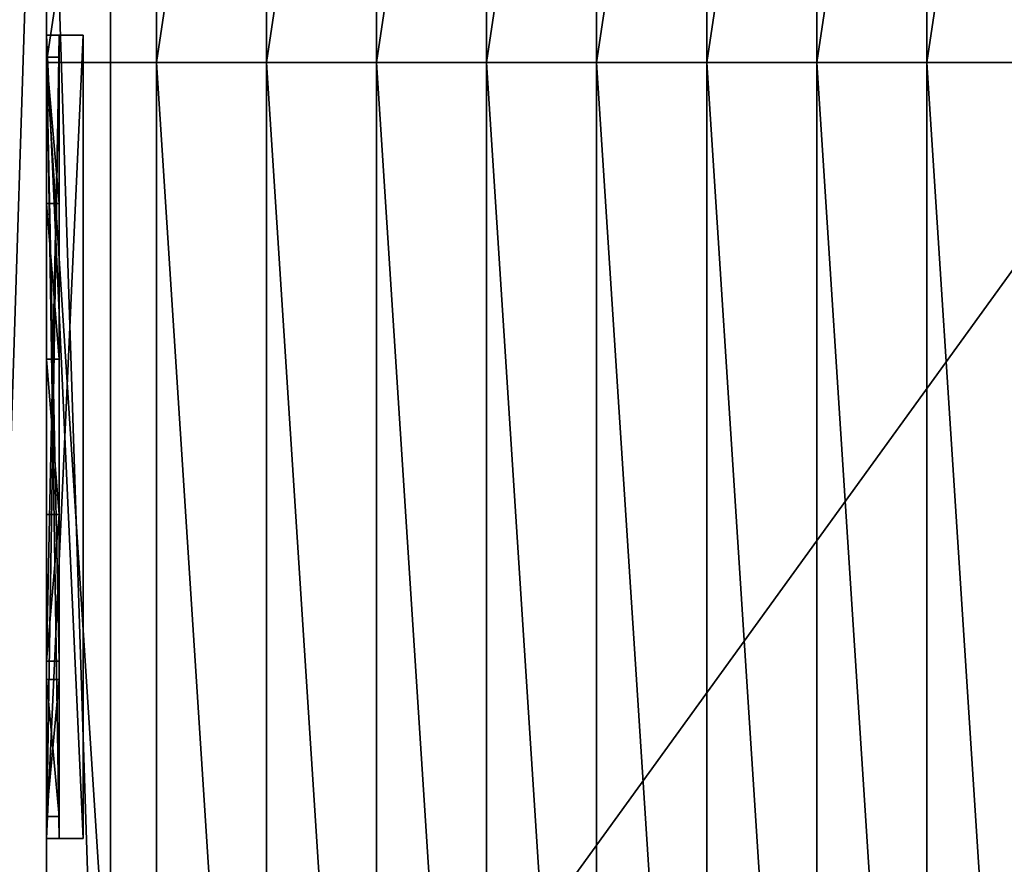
# Model space of a CAD drawing. Extents: x 22936 to 50368, y -4877 to 31080.
# Tile 169 of 256: x 44119 to 44655, y 2111 to 2571. Entities that reach past the tile are written whole.
import ezdxf

# ---------------------------------------------------------------- set-up
doc = ezdxf.new("R2010")
doc.units = 0
for name, color, linetype in [('01_GROS_OEUVRE', 251, 'CONTINUOUS'), ('04_MENUISERIES_EXT_', 40, 'CONTINUOUS'), ('05_VITRAGES', 40, 'CONTINUOUS'), ('08_AMENAGEMENTS_EXTERIEURS', 253, 'CONTINUOUS')]:
    doc.layers.add(name, color=color, linetype=linetype)

# ---------------------------------------------------------------- blocks, each defined once
blk = doc.blocks.new('GROUPER_100')
at = {"layer": '08_AMENAGEMENTS_EXTERIEURS'}
blk.add_line((997.25, 75), (997.25, 1328), dxfattribs=at)
mesh = blk.add_polyface(dxfattribs=at)
corners = [(997.25, 1328), (15.82, 0), (0, 1328), (957.25, 75), (997.25, 75), (957.25, 0)]
mesh.append_faces([[corners[k] for k in face] for face in [(0, 1, 2), (3, 0, 4)]], dxfattribs={"vtx0": -1})
mesh.append_faces([[corners[k] for k in face] for face in [(1, 0, 3)]], dxfattribs={"vtx0": -1, "vtx1": -1, "vtx2": -1})
mesh.append_faces([[corners[k] for k in face] for face in [(5, 1, 3)]], dxfattribs={"vtx1": -1})
blk = doc.blocks.new('GROUPER_105')
at = {"layer": '04_MENUISERIES_EXT_'}
for p, q in [((0, 438), (0, 0)), ((0, 438, 140), (0, 438)), ((0, 438, 140), (7, 438, 140)), ((0, 438), (7, 438)), ((0, 0, 140), (0, 438, 140)), ((7, 438, 140), (7, 438)), ((7, 438), (7, 0)), ((7, 0, 140), (7, 438, 140)), ((0, 431, 133), (0, 431, 7)), ((0, 91.8, 133), (0, 431, 133)), ((0, 431, 7), (0, 346.2, 7)), ((0, 96.8, 128), (0, 426, 128)), ((0, 426, 128), (0, 426, 12)), ((0, 426, 12), (7, 426, 12)), ((0, 426, 128), (7, 426, 128)), ((0, 426, 12), (0, 346.2, 12)), ((7, 426, 12), (7, 346.2, 12)), ((7, 426, 128), (7, 426, 12)), ((7, 96.8, 128), (7, 426, 128)), ((0, 346.2, 12), (7, 346.2, 12)), ((0, 346.2, 7), (0, 261.4, 7)), ((0, 346.2, 12), (0, 261.4, 12)), ((7, 346.2, 12), (7, 261.4, 12)), ((0, 261.4, 12), (0, 176.6, 12)), ((0, 261.4, 12), (7, 261.4, 12)), ((0, 261.4, 7), (0, 176.6, 7)), ((7, 261.4, 12), (7, 176.6, 12)), ((0, 176.6, 12), (7, 176.6, 12)), ((0, 176.6, 12), (0, 96.8, 12)), ((0, 176.6, 7), (0, 91.8, 7)), ((7, 176.6, 12), (7, 96.8, 12)), ((0, 96.8, 12), (7, 96.8, 12)), ((0, 96.8, 128), (7, 96.8, 128)), ((0, 96.8, 12), (0, 96.8, 128)), ((7, 96.8, 12), (7, 96.8, 128)), ((0, 7, 133), (0, 91.8, 133)), ((0, 91.8, 7), (0, 91.8, 133)), ((0, 91.8, 7), (0, 7, 7)), ((0, 12, 128), (0, 86.8, 128)), ((0, 86.8, 12), (7, 86.8, 12)), ((0, 86.8, 12), (0, 12, 12)), ((0, 86.8, 128), (0, 86.8, 12)), ((0, 86.8, 128), (7, 86.8, 128)), ((7, 86.8, 12), (7, 12, 12)), ((7, 12, 128), (7, 86.8, 128)), ((7, 86.8, 128), (7, 86.8, 12)), ((0, 12, 12), (7, 12, 12)), ((0, 12, 12), (0, 12, 128)), ((0, 12, 128), (7, 12, 128)), ((7, 12, 12), (7, 12, 128)), ((0, 7, 7), (0, 7, 133)), ((0, 0), (7, 0)), ((0, 0, 140), (7, 0, 140)), ((0, 0), (0, 0, 140)), ((7, 0), (7, 0, 140))]:
    blk.add_line(p, q, dxfattribs=at)
mesh = blk.add_polyface(dxfattribs=at)
corners = [(0, 438, 140), (7, 438), (0, 438), (7, 438, 140)]
mesh.append_faces([[corners[k] for k in face] for face in [(0, 1, 2), (1, 0, 3)]], dxfattribs={"vtx0": -1})
mesh = blk.add_polyface(dxfattribs=at)
corners = [(7, 438), (0, 0), (0, 438), (7, 0)]
mesh.append_faces([[corners[k] for k in face] for face in [(0, 1, 2), (1, 0, 3)]], dxfattribs={"vtx0": -1})
mesh = blk.add_polyface(dxfattribs=at)
corners = [(7, 0, 140), (0, 438, 140), (0, 0, 140), (7, 438, 140)]
mesh.append_faces([[corners[k] for k in face] for face in [(0, 1, 2), (1, 0, 3)]], dxfattribs={"vtx0": -1})
mesh = blk.add_polyface(dxfattribs=at)
corners = [(0, 0, 140), (0, 7, 133), (0, 0), (0, 438, 140), (0, 91.8, 133), (0, 431, 133), (0, 431, 7), (0, 7, 7), (0, 438), (0, 91.8, 7), (0, 176.6, 7), (0, 261.4, 7), (0, 346.2, 7)]
mesh.append_faces([[corners[k] for k in face] for face in [(0, 1, 2), (1, 3, 4), (4, 3, 5), (5, 3, 6), (2, 7, 8), (7, 2, 1), (8, 6, 3)]], dxfattribs={"vtx0": -1, "vtx1": -1})
mesh.append_faces([[corners[k] for k in face] for face in [(1, 0, 3), (8, 7, 9), (8, 9, 10), (8, 10, 11), (8, 11, 12), (8, 12, 6)]], dxfattribs={"vtx0": -1, "vtx2": -1})
mesh = blk.add_polyface(dxfattribs=at)
corners = [(7, 0), (7, 12, 12), (7, 0, 140), (7, 438), (7, 86.8, 12), (7, 96.8, 12), (7, 86.8, 128), (7, 176.6, 12), (7, 261.4, 12), (7, 346.2, 12), (7, 426, 12), (7, 426, 128), (7, 12, 128), (7, 438, 140), (7, 96.8, 128)]
mesh.append_faces([[corners[k] for k in face] for face in [(0, 1, 2), (1, 3, 4), (4, 5, 6), (5, 3, 7), (7, 3, 8), (8, 3, 9), (9, 3, 10), (10, 3, 11), (2, 12, 13), (12, 2, 1), (14, 6, 5), (13, 11, 3)]], dxfattribs={"vtx0": -1, "vtx1": -1})
mesh.append_faces([[corners[k] for k in face] for face in [(4, 3, 5), (13, 6, 14)]], dxfattribs={"vtx0": -1, "vtx1": -1, "vtx2": -1})
mesh.append_faces([[corners[k] for k in face] for face in [(1, 0, 3), (13, 12, 6), (13, 14, 11)]], dxfattribs={"vtx0": -1, "vtx2": -1})
mesh = blk.add_polyface(dxfattribs=at)
corners = [(0, 91.8, 133), (0, 96.8, 128), (0, 91.8, 7), (0, 431, 133), (0, 426, 128), (0, 426, 12), (0, 96.8, 12), (0, 176.6, 7), (0, 176.6, 12), (0, 261.4, 12), (0, 261.4, 7), (0, 346.2, 12), (0, 346.2, 7), (0, 431, 7)]
mesh.append_faces([[corners[k] for k in face] for face in [(0, 1, 2), (1, 3, 4), (4, 3, 5), (2, 6, 7), (6, 2, 1), (7, 9, 10), (10, 11, 12), (12, 5, 13), (13, 5, 3)]], dxfattribs={"vtx0": -1, "vtx1": -1})
mesh.append_faces([[corners[k] for k in face] for face in [(1, 0, 3), (7, 6, 8), (7, 8, 9), (10, 9, 11), (12, 11, 5)]], dxfattribs={"vtx0": -1, "vtx2": -1})
mesh = blk.add_polyface(dxfattribs=at)
corners = [(7, 426, 128), (0, 426, 12), (7, 426, 12), (0, 426, 128)]
mesh.append_faces([[corners[k] for k in face] for face in [(0, 1, 2), (1, 0, 3)]], dxfattribs={"vtx0": -1})
mesh = blk.add_polyface(dxfattribs=at)
corners = [(7, 426, 128), (0, 96.8, 128), (0, 426, 128), (7, 96.8, 128)]
mesh.append_faces([[corners[k] for k in face] for face in [(0, 1, 2), (1, 0, 3)]], dxfattribs={"vtx0": -1})
mesh = blk.add_polyface(dxfattribs=at)
corners = [(7, 346.2, 12), (0, 426, 12), (0, 346.2, 12), (7, 426, 12)]
mesh.append_faces([[corners[k] for k in face] for face in [(0, 1, 2), (1, 0, 3)]], dxfattribs={"vtx0": -1})
mesh = blk.add_polyface(dxfattribs=at)
corners = [(7, 261.4, 12), (0, 346.2, 12), (0, 261.4, 12), (7, 346.2, 12)]
mesh.append_faces([[corners[k] for k in face] for face in [(0, 1, 2), (1, 0, 3)]], dxfattribs={"vtx0": -1})
mesh = blk.add_polyface(dxfattribs=at)
corners = [(7, 176.6, 12), (0, 261.4, 12), (0, 176.6, 12), (7, 261.4, 12)]
mesh.append_faces([[corners[k] for k in face] for face in [(0, 1, 2), (1, 0, 3)]], dxfattribs={"vtx0": -1})
mesh = blk.add_polyface(dxfattribs=at)
corners = [(0, 96.8, 12), (7, 176.6, 12), (0, 176.6, 12), (7, 96.8, 12)]
mesh.append_faces([[corners[k] for k in face] for face in [(0, 1, 2), (1, 0, 3)]], dxfattribs={"vtx0": -1})
mesh = blk.add_polyface(dxfattribs=at)
corners = [(0, 96.8, 12), (7, 96.8, 128), (7, 96.8, 12), (0, 96.8, 128)]
mesh.append_faces([[corners[k] for k in face] for face in [(0, 1, 2), (1, 0, 3)]], dxfattribs={"vtx0": -1})
mesh = blk.add_polyface(dxfattribs=at)
corners = [(0, 7, 133), (0, 12, 128), (0, 7, 7), (0, 91.8, 133), (0, 86.8, 128), (0, 86.8, 12), (0, 12, 12), (0, 91.8, 7)]
mesh.append_faces([[corners[k] for k in face] for face in [(0, 1, 2), (1, 3, 4), (4, 3, 5), (2, 6, 7), (6, 2, 1), (7, 5, 3)]], dxfattribs={"vtx0": -1, "vtx1": -1})
mesh.append_faces([[corners[k] for k in face] for face in [(1, 0, 3), (7, 6, 5)]], dxfattribs={"vtx0": -1, "vtx2": -1})
mesh = blk.add_polyface(dxfattribs=at)
corners = [(7, 86.8, 128), (0, 86.8, 12), (7, 86.8, 12), (0, 86.8, 128)]
mesh.append_faces([[corners[k] for k in face] for face in [(0, 1, 2), (1, 0, 3)]], dxfattribs={"vtx0": -1})
mesh = blk.add_polyface(dxfattribs=at)
corners = [(7, 12, 12), (0, 86.8, 12), (0, 12, 12), (7, 86.8, 12)]
mesh.append_faces([[corners[k] for k in face] for face in [(0, 1, 2), (1, 0, 3)]], dxfattribs={"vtx0": -1})
mesh = blk.add_polyface(dxfattribs=at)
corners = [(7, 86.8, 128), (0, 12, 128), (0, 86.8, 128), (7, 12, 128)]
mesh.append_faces([[corners[k] for k in face] for face in [(0, 1, 2), (1, 0, 3)]], dxfattribs={"vtx0": -1})
mesh = blk.add_polyface(dxfattribs=at)
corners = [(0, 12, 128), (7, 12, 12), (0, 12, 12), (7, 12, 128)]
mesh.append_faces([[corners[k] for k in face] for face in [(0, 1, 2), (1, 0, 3)]], dxfattribs={"vtx0": -1})
mesh = blk.add_polyface(dxfattribs=at)
corners = [(7, 0, 140), (0, 0), (7, 0), (0, 0, 140)]
mesh.append_faces([[corners[k] for k in face] for face in [(0, 1, 2), (1, 0, 3)]], dxfattribs={"vtx0": -1})
blk = doc.blocks.new('GROUPER_106')
at = {"layer": '05_VITRAGES'}
for p, q in [((0, 414), (7, 414)), ((0, 414), (0, 84.8)), ((0, 414, 116), (7, 414, 116)), ((0, 84.8, 116), (0, 414, 116)), ((0, 414, 116), (0, 414)), ((7, 414), (7, 84.8)), ((7, 414, 116), (7, 414)), ((7, 84.8, 116), (7, 414, 116)), ((0, 84.8), (0, 84.8, 116)), ((0, 84.8), (7, 84.8)), ((0, 84.8, 116), (7, 84.8, 116)), ((7, 84.8), (7, 84.8, 116)), ((0, 0), (0, 74.8)), ((0, 74.8), (7, 74.8)), ((0, 74.8), (0, 74.8, 116)), ((0, 74.8, 116), (0, 0, 116)), ((0, 74.8, 116), (7, 74.8, 116)), ((7, 74.8), (7, 74.8, 116)), ((7, 74.8, 116), (7, 0, 116)), ((7, 0), (7, 74.8)), ((0, 0, 116), (0, 0)), ((0, 0), (7, 0)), ((0, 0, 116), (7, 0, 116)), ((7, 0, 116), (7, 0))]:
    blk.add_line(p, q, dxfattribs=at)
mesh = blk.add_polyface(dxfattribs=at)
corners = [(0, 414, 116), (7, 414), (0, 414), (7, 414, 116)]
mesh.append_faces([[corners[k] for k in face] for face in [(0, 1, 2), (1, 0, 3)]], dxfattribs={"vtx0": -1})
mesh = blk.add_polyface(dxfattribs=at)
corners = [(0, 414, 116), (0, 84.8), (0, 84.8, 116), (0, 414)]
mesh.append_faces([[corners[k] for k in face] for face in [(0, 1, 2), (1, 0, 3)]], dxfattribs={"vtx0": -1})
mesh = blk.add_polyface(dxfattribs=at)
corners = [(7, 414), (0, 84.8), (0, 414), (7, 84.8)]
mesh.append_faces([[corners[k] for k in face] for face in [(0, 1, 2), (1, 0, 3)]], dxfattribs={"vtx0": -1})
mesh = blk.add_polyface(dxfattribs=at)
corners = [(7, 84.8, 116), (0, 414, 116), (0, 84.8, 116), (7, 414, 116)]
mesh.append_faces([[corners[k] for k in face] for face in [(0, 1, 2), (1, 0, 3)]], dxfattribs={"vtx0": -1})
mesh = blk.add_polyface(dxfattribs=at)
corners = [(7, 414), (7, 84.8, 116), (7, 84.8), (7, 414, 116)]
mesh.append_faces([[corners[k] for k in face] for face in [(0, 1, 2), (1, 0, 3)]], dxfattribs={"vtx0": -1})
mesh = blk.add_polyface(dxfattribs=at)
corners = [(7, 84.8, 116), (0, 84.8), (7, 84.8), (0, 84.8, 116)]
mesh.append_faces([[corners[k] for k in face] for face in [(0, 1, 2), (1, 0, 3)]], dxfattribs={"vtx0": -1})
mesh = blk.add_polyface(dxfattribs=at)
corners = [(7, 74.8), (0, 0), (0, 74.8), (7, 0)]
mesh.append_faces([[corners[k] for k in face] for face in [(0, 1, 2), (1, 0, 3)]], dxfattribs={"vtx0": -1})
mesh = blk.add_polyface(dxfattribs=at)
corners = [(0, 74.8, 116), (0, 0), (0, 0, 116), (0, 74.8)]
mesh.append_faces([[corners[k] for k in face] for face in [(0, 1, 2), (1, 0, 3)]], dxfattribs={"vtx0": -1})
mesh = blk.add_polyface(dxfattribs=at)
corners = [(0, 74.8, 116), (7, 74.8), (0, 74.8), (7, 74.8, 116)]
mesh.append_faces([[corners[k] for k in face] for face in [(0, 1, 2), (1, 0, 3)]], dxfattribs={"vtx0": -1})
mesh = blk.add_polyface(dxfattribs=at)
corners = [(7, 0, 116), (0, 74.8, 116), (0, 0, 116), (7, 74.8, 116)]
mesh.append_faces([[corners[k] for k in face] for face in [(0, 1, 2), (1, 0, 3)]], dxfattribs={"vtx0": -1})
mesh = blk.add_polyface(dxfattribs=at)
corners = [(7, 74.8), (7, 0, 116), (7, 0), (7, 74.8, 116)]
mesh.append_faces([[corners[k] for k in face] for face in [(0, 1, 2), (1, 0, 3)]], dxfattribs={"vtx0": -1})
mesh = blk.add_polyface(dxfattribs=at)
corners = [(7, 0, 116), (0, 0), (7, 0), (0, 0, 116)]
mesh.append_faces([[corners[k] for k in face] for face in [(0, 1, 2), (1, 0, 3)]], dxfattribs={"vtx0": -1})
blk = doc.blocks.new('GROUPER_5')
at = {"layer": '01_GROS_OEUVRE'}
for p, q in [((0, 928, 621), (0, 1328, 350)), ((60, 928, 621), (60, 1328, 350)), ((120, 928, 621), (120, 1328, 350)), ((180, 928, 621), (180, 1328, 350)), ((240, 928, 621), (240, 1328, 350)), ((300, 928, 621), (300, 1328, 350)), ((360, 928, 621), (360, 1328, 350)), ((420, 928, 621), (420, 1328, 350)), ((480, 928, 621), (480, 1328, 350)), ((0, 928, 571), (0, 1278, 333.88)), ((0, 942.9, 100), (0, 942.9, 240)), ((0, 942.9, 240), (0, 504.9, 240)), ((0, 504.9, 100), (0, 942.9, 100)), ((0, 928, 621), (60, 928, 621)), ((0, 0, 381.38), (0, 928, 621)), ((0, 50, 344.29), (0, 928, 571)), ((60, 0, 381.38), (60, 928, 621)), ((60, 928, 621), (120, 928, 621)), ((120, 0, 381.38), (120, 928, 621)), ((120, 928, 621), (180, 928, 621)), ((180, 0, 381.38), (180, 928, 621)), ((180, 928, 621), (240, 928, 621)), ((240, 0, 381.38), (240, 928, 621)), ((240, 928, 621), (300, 928, 621)), ((300, 0, 381.38), (300, 928, 621)), ((300, 928, 621), (360, 928, 621)), ((360, 0, 381.38), (360, 928, 621)), ((360, 928, 621), (420, 928, 621)), ((420, 0, 381.38), (420, 928, 621)), ((420, 928, 621), (480, 928, 621)), ((480, 0, 381.38), (480, 928, 621)), ((480, 928, 621), (540, 928, 621)), ((0, 504.9, 240), (0, 504.9, 100))]:
    blk.add_line(p, q, dxfattribs=at)
at = {"layer": '01_GROS_OEUVRE', "color": 7}
for p, q in [((0, 50), (0, 1178)), ((35, 135, 270), (35, 1137.88, 270)), ((35, 100), (35, 1137.88))]:
    blk.add_line(p, q, dxfattribs=at)
at = {"layer": '01_GROS_OEUVRE'}
mesh = blk.add_polyface(dxfattribs=at)
corners = [(780, 0, 290), (730, 100, 290), (730, 0, 290), (0, 1178, 290), (0, 1328, 290), (0, 1278, 290), (60, 1328, 290), (730, 1078, 290), (120, 1328, 290), (180, 1328, 290), (240, 1328, 290), (300, 1328, 290), (360, 1328, 290), (420, 1328, 290), (480, 1328, 290), (540, 1328, 290), (600, 1328, 290), (660, 1328, 290), (720, 1328, 290), (780, 1328, 290), (840, 0, 290), (840, 1328, 290), (900, 0, 290), (900, 1328, 290), (960, 0, 290), (960, 1328, 290), (1020, 0, 290), (1020, 1328, 290), (1080, 0, 290), (1080, 1328, 290), (1140, 0, 290), (1140, 1328, 290), (1200, 0, 290), (1200, 1328, 290), (1260, 0, 290), (1260, 1328, 290), (1320, 0, 290), (1320, 1328, 290), (1380, 0, 290), (1380, 1328, 290), (1440, 0, 290), (1440, 1328, 290), (1500, 0, 290), (1500, 1328, 290), (1560, 0, 290), (1560, 1328, 290), (1595, 0, 290), (1595, 1093, 290), (1620, 1328, 290), (2068, 1093, 290), (1680, 1328, 290), (1740, 1328, 290), (1800, 1328, 290), (1860, 1328, 290), (1920, 1328, 290), (1980, 1328, 290), (2040, 1328, 290), (2068, 1328, 290)]
mesh.append_faces([[corners[k] for k in face] for face in [(0, 1, 2), (3, 4, 5), (56, 49, 57)]], dxfattribs={"vtx0": -1})
mesh.append_faces([[corners[k] for k in face] for face in [(4, 3, 6), (6, 7, 8), (8, 7, 9), (9, 7, 10), (10, 7, 11), (11, 7, 12), (12, 7, 13), (13, 7, 14), (14, 7, 15), (15, 7, 16), (16, 7, 17), (17, 7, 18), (18, 7, 19), (19, 20, 21), (21, 22, 23), (23, 24, 25), (25, 26, 27), (27, 28, 29), (29, 30, 31), (31, 32, 33), (33, 34, 35), (35, 36, 37), (37, 38, 39), (39, 40, 41), (41, 42, 43), (43, 44, 45), (45, 47, 48), (48, 49, 50), (50, 49, 51), (51, 49, 52), (52, 49, 53), (53, 49, 54), (54, 49, 55), (55, 49, 56)]], dxfattribs={"vtx0": -1, "vtx1": -1})
mesh.append_faces([[corners[k] for k in face] for face in [(19, 1, 0)]], dxfattribs={"vtx0": -1, "vtx1": -1, "vtx2": -1})
mesh.append_faces([[corners[k] for k in face] for face in [(6, 3, 7), (19, 7, 1), (19, 0, 20), (21, 20, 22), (23, 22, 24), (25, 24, 26), (27, 26, 28), (29, 28, 30), (31, 30, 32), (33, 32, 34), (35, 34, 36), (37, 36, 38), (39, 38, 40), (41, 40, 42), (43, 42, 44), (45, 44, 46), (45, 46, 47), (48, 47, 49)]], dxfattribs={"vtx0": -1, "vtx2": -1})
at = {"layer": '01_GROS_OEUVRE', "color": 9}
mesh = blk.add_polyface(dxfattribs=at)
corners = [(0, 50), (0, 0), (0, 0, 290), (0, 0, 381.38), (0, 50, 344.29), (0, 928, 621), (0, 928, 571), (0, 1328, 350), (0, 1278, 333.88), (0, 1328, 290), (0, 1278, 290), (0, 50, 290)]
mesh.append_faces([[corners[k] for k in face] for face in [(3, 4, 2), (4, 5, 6), (6, 7, 8)]], dxfattribs={"vtx0": -1, "vtx1": -1, "color": 9})
mesh.append_faces([[corners[k] for k in face] for face in [(2, 4, 0)]], dxfattribs={"vtx0": -1, "vtx1": -1, "vtx2": -1, "color": 9})
mesh.append_faces([[corners[k] for k in face] for face in [(4, 3, 5), (6, 5, 7), (8, 7, 9)]], dxfattribs={"vtx0": -1, "vtx2": -1, "color": 9})
mesh.append_faces([[corners[k] for k in face] for face in [(11, 0, 4)]], dxfattribs={"vtx1": -1, "color": 9})
mesh.append_faces([[corners[k] for k in face] for face in [(0, 1, 2), (9, 10, 8)]], dxfattribs={"vtx2": -1, "color": 9})
at = {"layer": '01_GROS_OEUVRE'}
mesh = blk.add_polyface(dxfattribs=at)
corners = [(60, 1328, 350), (0, 928, 621), (0, 1328, 350), (60, 928, 621)]
mesh.append_faces([[corners[k] for k in face] for face in [(0, 1, 2), (1, 0, 3)]], dxfattribs={"vtx0": -1})
mesh = blk.add_polyface(dxfattribs=at)
corners = [(120, 1328, 350), (60, 928, 621), (60, 1328, 350), (120, 928, 621)]
mesh.append_faces([[corners[k] for k in face] for face in [(0, 1, 2), (1, 0, 3)]], dxfattribs={"vtx0": -1})
mesh = blk.add_polyface(dxfattribs=at)
corners = [(180, 1328, 350), (120, 928, 621), (120, 1328, 350), (180, 928, 621)]
mesh.append_faces([[corners[k] for k in face] for face in [(0, 1, 2), (1, 0, 3)]], dxfattribs={"vtx0": -1})
mesh = blk.add_polyface(dxfattribs=at)
corners = [(240, 1328, 350), (180, 928, 621), (180, 1328, 350), (240, 928, 621)]
mesh.append_faces([[corners[k] for k in face] for face in [(0, 1, 2), (1, 0, 3)]], dxfattribs={"vtx0": -1})
mesh = blk.add_polyface(dxfattribs=at)
corners = [(300, 1328, 350), (240, 928, 621), (240, 1328, 350), (300, 928, 621)]
mesh.append_faces([[corners[k] for k in face] for face in [(0, 1, 2), (1, 0, 3)]], dxfattribs={"vtx0": -1})
mesh = blk.add_polyface(dxfattribs=at)
corners = [(360, 1328, 350), (300, 928, 621), (300, 1328, 350), (360, 928, 621)]
mesh.append_faces([[corners[k] for k in face] for face in [(0, 1, 2), (1, 0, 3)]], dxfattribs={"vtx0": -1})
mesh = blk.add_polyface(dxfattribs=at)
corners = [(420, 1328, 350), (360, 928, 621), (360, 1328, 350), (420, 928, 621)]
mesh.append_faces([[corners[k] for k in face] for face in [(0, 1, 2), (1, 0, 3)]], dxfattribs={"vtx0": -1})
mesh = blk.add_polyface(dxfattribs=at)
corners = [(480, 1328, 350), (420, 928, 621), (420, 1328, 350), (480, 928, 621)]
mesh.append_faces([[corners[k] for k in face] for face in [(0, 1, 2), (1, 0, 3)]], dxfattribs={"vtx0": -1})
mesh = blk.add_polyface(dxfattribs=at)
corners = [(540, 1328, 350), (480, 928, 621), (480, 1328, 350), (540, 928, 621)]
mesh.append_faces([[corners[k] for k in face] for face in [(0, 1, 2), (1, 0, 3)]], dxfattribs={"vtx0": -1})
at = {"layer": '01_GROS_OEUVRE', "color": 22}
mesh = blk.add_polyface(dxfattribs=at)
corners = [(0, 928, 571), (0, 50, 290), (0, 50, 344.29), (0, 504.9, 240), (0, 942.9, 240), (0, 1278, 333.88), (0, 1178, 290), (0, 942.9, 100), (0, 1178), (0, 1278, 290), (0, 50), (0, 504.9, 100)]
mesh.append_faces([[corners[k] for k in face] for face in [(0, 1, 2), (6, 5, 9)]], dxfattribs={"vtx0": -1, "color": 22})
mesh.append_faces([[corners[k] for k in face] for face in [(3, 0, 4), (4, 6, 7), (10, 11, 8), (11, 1, 3)]], dxfattribs={"vtx0": -1, "vtx1": -1, "color": 22})
mesh.append_faces([[corners[k] for k in face] for face in [(1, 0, 3), (4, 5, 6)]], dxfattribs={"vtx0": -1, "vtx1": -1, "vtx2": -1, "color": 22})
mesh.append_faces([[corners[k] for k in face] for face in [(4, 0, 5), (7, 6, 8), (11, 10, 1), (8, 11, 7)]], dxfattribs={"vtx0": -1, "vtx2": -1, "color": 22})
at = {"layer": '01_GROS_OEUVRE', "color": 7}
mesh = blk.add_polyface(dxfattribs=at)
corners = [(115.33, 1162.2), (35, 1137.88), (0, 1178), (110.58, 1127.52), (614.67, 1093.8), (695, 1047.47), (609.92, 1059.12), (730, 1078), (710, 722), (730, 722), (0, 0), (0, 50), (35, 100), (695, 0), (695, 100), (710, 368), (730, 0), (730, 368)]
mesh.append_faces([[corners[k] for k in face] for face in [(1, 0, 3), (4, 5, 6), (8, 7, 9), (2, 10, 11), (16, 15, 17)]], dxfattribs={"vtx0": -1, "color": 7})
mesh.append_faces([[corners[k] for k in face] for face in [(0, 1, 2), (10, 12, 13), (12, 2, 1), (13, 15, 16), (15, 5, 8)]], dxfattribs={"vtx0": -1, "vtx1": -1, "color": 7})
mesh.append_faces([[corners[k] for k in face] for face in [(5, 7, 8), (10, 2, 12), (13, 5, 15)]], dxfattribs={"vtx0": -1, "vtx1": -1, "vtx2": -1, "color": 7})
mesh.append_faces([[corners[k] for k in face] for face in [(5, 4, 7), (13, 12, 14), (13, 14, 5)]], dxfattribs={"vtx0": -1, "vtx2": -1, "color": 7})
mesh = blk.add_polyface(dxfattribs=at)
corners = [(695, 1047.47, 270), (35, 135, 270), (35, 1137.88, 270), (695, 135, 270)]
mesh.append_faces([[corners[k] for k in face] for face in [(0, 1, 2), (1, 0, 3)]], dxfattribs={"vtx0": -1, "color": 7})
at = {"layer": '01_GROS_OEUVRE'}
mesh = blk.add_polyface(dxfattribs=at)
corners = [(35, 1137.88), (35, 100, 50), (35, 100), (35, 100, 240), (35, 135, 240), (35, 135, 270), (35, 1137.88, 270), (35, 0, 290), (35, 0, 50), (35, 100, 290)]
mesh.append_faces([[corners[k] for k in face] for face in [(0, 1, 2), (5, 0, 6), (1, 7, 8)]], dxfattribs={"vtx0": -1})
mesh.append_faces([[corners[k] for k in face] for face in [(3, 0, 4), (4, 0, 5), (7, 1, 9), (9, 1, 3)]], dxfattribs={"vtx0": -1, "vtx1": -1})
mesh.append_faces([[corners[k] for k in face] for face in [(1, 0, 3)]], dxfattribs={"vtx0": -1, "vtx1": -1, "vtx2": -1})
mesh = blk.add_polyface(dxfattribs=at)
corners = [(0, 928, 621), (60, 0, 381.38), (0, 0, 381.38), (60, 928, 621)]
mesh.append_faces([[corners[k] for k in face] for face in [(0, 1, 2), (1, 0, 3)]], dxfattribs={"vtx0": -1})
mesh = blk.add_polyface(dxfattribs=at)
corners = [(60, 928, 621), (120, 0, 381.38), (60, 0, 381.38), (120, 928, 621)]
mesh.append_faces([[corners[k] for k in face] for face in [(0, 1, 2), (1, 0, 3)]], dxfattribs={"vtx0": -1})
mesh = blk.add_polyface(dxfattribs=at)
corners = [(120, 928, 621), (180, 0, 381.38), (120, 0, 381.38), (180, 928, 621)]
mesh.append_faces([[corners[k] for k in face] for face in [(0, 1, 2), (1, 0, 3)]], dxfattribs={"vtx0": -1})
mesh = blk.add_polyface(dxfattribs=at)
corners = [(180, 928, 621), (240, 0, 381.38), (180, 0, 381.38), (240, 928, 621)]
mesh.append_faces([[corners[k] for k in face] for face in [(0, 1, 2), (1, 0, 3)]], dxfattribs={"vtx0": -1})
mesh = blk.add_polyface(dxfattribs=at)
corners = [(240, 928, 621), (300, 0, 381.38), (240, 0, 381.38), (300, 928, 621)]
mesh.append_faces([[corners[k] for k in face] for face in [(0, 1, 2), (1, 0, 3)]], dxfattribs={"vtx0": -1})
mesh = blk.add_polyface(dxfattribs=at)
corners = [(300, 928, 621), (360, 0, 381.38), (300, 0, 381.38), (360, 928, 621)]
mesh.append_faces([[corners[k] for k in face] for face in [(0, 1, 2), (1, 0, 3)]], dxfattribs={"vtx0": -1})
mesh = blk.add_polyface(dxfattribs=at)
corners = [(360, 928, 621), (420, 0, 381.38), (360, 0, 381.38), (420, 928, 621)]
mesh.append_faces([[corners[k] for k in face] for face in [(0, 1, 2), (1, 0, 3)]], dxfattribs={"vtx0": -1})
mesh = blk.add_polyface(dxfattribs=at)
corners = [(420, 928, 621), (480, 0, 381.38), (420, 0, 381.38), (480, 928, 621)]
mesh.append_faces([[corners[k] for k in face] for face in [(0, 1, 2), (1, 0, 3)]], dxfattribs={"vtx0": -1})
mesh = blk.add_polyface(dxfattribs=at)
corners = [(480, 928, 621), (540, 0, 381.38), (480, 0, 381.38), (540, 928, 621)]
mesh.append_faces([[corners[k] for k in face] for face in [(0, 1, 2), (1, 0, 3)]], dxfattribs={"vtx0": -1})

msp = doc.modelspace()

# ---------------------------------------------------------------- linework, layer by layer
at = {"layer": '01_GROS_OEUVRE'}
for p, q in [((44133.19, 2124.83, 100), (44133.19, 2562.83, 100)), ((44133.19, 2562.83, 100), (44133.19, 2562.83, 240)), ((44133.19, 2562.83, 240), (44133.19, 2124.83, 240)), ((44133.19, 2562.83, 100), (44153.19, 2562.83, 100)), ((44133.19, 2562.83, 240), (44153.19, 2562.83, 240)), ((44153.19, 2124.83, 100), (44153.19, 2562.83, 100)), ((44153.19, 2562.83, 240), (44153.19, 2124.83, 240)), ((44153.19, 2562.83, 100), (44153.19, 2562.83, 240)), ((44133.19, 2124.83, 240), (44133.19, 2124.83, 100)), ((44133.19, 2124.83, 100), (44153.19, 2124.83, 100)), ((44133.19, 2124.83, 240), (44153.19, 2124.83, 240)), ((44153.19, 2124.83, 240), (44153.19, 2124.83, 100))]:
    msp.add_line(p, q, dxfattribs=at)

# ---------------------------------------------------------------- block references
at = {"layer": '01_GROS_OEUVRE', "color": 7}
msp.add_blockref('GROUPER_5', (44133.19, 1619.93), dxfattribs=at)
at = {"layer": '04_MENUISERIES_EXT_', "color": 251}
msp.add_blockref('GROUPER_105', (44133.19, 2124.83, 100), dxfattribs=at)
at = {"layer": '05_VITRAGES', "color": 8}
msp.add_blockref('GROUPER_106', (44133.19, 2136.83, 112), dxfattribs=at)
at = {"layer": '08_AMENAGEMENTS_EXTERIEURS', "color": 54}
msp.add_blockref('GROUPER_100', (43135.95, 1619.93), dxfattribs=at)

# ---------------------------------------------------------------- meshes
at = {"layer": '01_GROS_OEUVRE', "color": 251}
mesh = msp.add_polyface(dxfattribs=at)
corners = [(44153.19, 2124.83, 100), (44133.19, 2562.83, 100), (44133.19, 2124.83, 100), (44153.19, 2562.83, 100)]
mesh.append_faces([[corners[k] for k in face] for face in [(0, 1, 2), (1, 0, 3)]], dxfattribs={"vtx0": -1, "color": 251})
mesh = msp.add_polyface(dxfattribs=at)
corners = [(44153.19, 2562.83, 240), (44133.19, 2124.83, 240), (44133.19, 2562.83, 240), (44153.19, 2124.83, 240)]
mesh.append_faces([[corners[k] for k in face] for face in [(0, 1, 2), (1, 0, 3)]], dxfattribs={"vtx0": -1, "color": 251})
mesh = msp.add_polyface(dxfattribs=at)
corners = [(44153.19, 2562.83, 240), (44133.19, 2562.83, 100), (44153.19, 2562.83, 100), (44133.19, 2562.83, 240)]
mesh.append_faces([[corners[k] for k in face] for face in [(0, 1, 2), (1, 0, 3)]], dxfattribs={"vtx0": -1, "color": 251})
mesh = msp.add_polyface(dxfattribs=at)
corners = [(44153.19, 2562.83, 240), (44153.19, 2124.83, 100), (44153.19, 2124.83, 240), (44153.19, 2562.83, 100)]
mesh.append_faces([[corners[k] for k in face] for face in [(0, 1, 2), (1, 0, 3)]], dxfattribs={"vtx0": -1, "color": 251})
mesh = msp.add_polyface(dxfattribs=at)
corners = [(44133.19, 2124.83, 240), (44153.19, 2124.83, 100), (44133.19, 2124.83, 100), (44153.19, 2124.83, 240)]
mesh.append_faces([[corners[k] for k in face] for face in [(0, 1, 2), (1, 0, 3)]], dxfattribs={"vtx0": -1, "color": 251})

doc.saveas('drawing.dxf')
